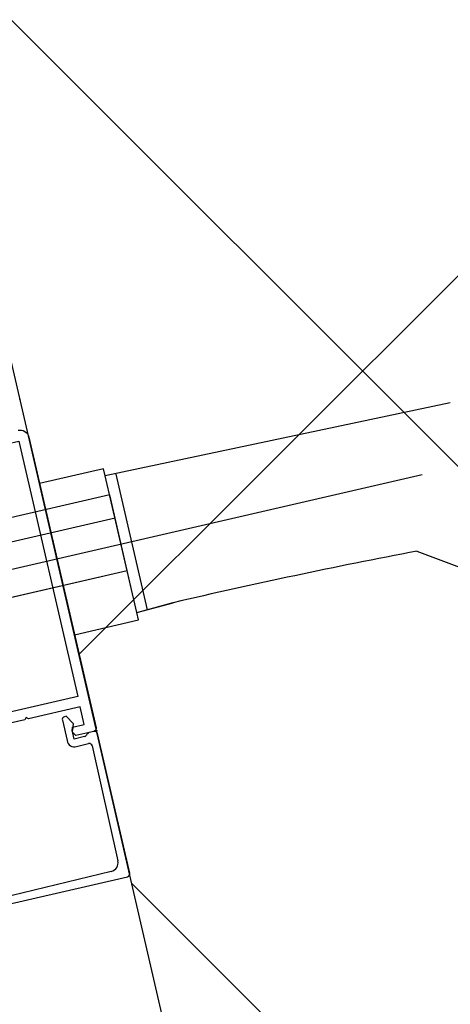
# Model space of a CAD drawing. Header units: centimetres. Extents: x -15121 to 17422, y -60492 to 0.
# Tile 16 of 256: x 1242 to 1249, y -30624 to -30608. Entities that reach past the tile are written whole.
import ezdxf

# ---------------------------------------------------------------- set-up
doc = ezdxf.new("R2010")
doc.units = ezdxf.units.CM
doc.header["$LTSCALE"] = 60
for name, color, linetype in [('A-----SZ', 8, 'Continuous'), ('A-DRZ', 7, 'Continuous'), ('AIKA powierzchnie2', 2, 'Continuous'), ('AIKA sufity podwieszane', 8, 'Continuous'), ('AIKA wymiarowanie ogólne rzut2', 7, 'Continuous')]:
    doc.layers.add(name, color=color, linetype=linetype)
doc.styles.add('wymiar', font='txt.shx', dxfattribs={"width": 0.6})
doc.dimstyles.new('Dwudziestka', dxfattribs={"dimtxt": 7, "dimasz": 0.7, "dimexe": 5, "dimexo": 0, "dimgap": 2.5, "dimtad": 1, "dimtoh": 1, "dimdec": 3, "dimrnd": 0.5, "dimdsep": 46, "dimtxsty": 'wymiar', "dimblk": 'znacznik', "dimcen": 0, "dimdle": 5, "dimse1": 1, "dimse2": 1, "dimclrd": 256, "dimclre": 256, "dimclrt": 256, "dimadec": 0, "dimazin": 0, "dimtfac": 0.4, "dimtdec": 3, "dimtix": 1, "dimtofl": 0, "dimtmove": 2, "dimatfit": 3, "dimldrblk": 'znacznik', "dimfxl": 1, "dimtolj": 1, "dimarcsym": 0})

# ---------------------------------------------------------------- blocks, each defined once
blk = doc.blocks.new('AL120')
at = {"layer": 'A-----SZ'}
for p, q in [((130.084, -12.173, 0), (130.084, 0.932, 0)), ((130.085, -12.174, 0), (130.085, 0.931, 0)), ((129.634, -0.001, 0), (129.634, -7.001, 0)), ((130.935, -7.003, 0), (130.935, -0.003, 0)), ((130.935, -7.003, 0), (130.935, -0.003, 0)), ((124.634, -3.634, 0), (124.634, -5.853, 0)), ((124.782, -5.608, 0), (124.764, -3.902, 0)), ((127.434, -5.383, 0), (127.084, -5.383, 0)), ((127.484, -5.432, 0), (127.484, -5.43, 0)), ((127.484, -5.433, 0), (127.484, -5.432, 0)), ((127.484, -5.461, 0), (127.484, -5.433, 0)), ((126.954, -5.513, 0), (126.954, -5.722, 0)), ((127.084, -5.503, 0), (127.234, -5.503, 0)), ((127.084, -5.682, 0), (127.084, -5.503, 0)), ((127.234, -5.503, 0), (127.234, -5.516, 0)), ((127.234, -5.516, 0), (127.334, -5.548, 0)), ((127.334, -5.548, 0), (127.484, -5.461, 0)), ((126.903, -5.772, 0), (124.931, -5.756, 0)), ((127.12, -5.738, 0), (127.099, -5.717, 0)), ((124.684, -5.903, 0), (127.084, -5.903, 0)), ((127.134, -5.853, 0), (127.134, -5.774, 0)), ((131.385, -5.901, 0), (128.785, -5.901, 0)), ((128.785, -5.903, 0), (128.785, -7.003, 0)), ((128.785, -5.903, 0), (128.785, -7.003, 0)), ((128.785, -5.903, 0), (128.785, -7.003, 0)), ((128.785, -5.903, 0), (128.785, -7.003, 0)), ((128.785, -5.903, 0), (128.785, -7.003, 0)), ((128.785, -5.903, 0), (128.785, -7.003, 0)), ((131.385, -7.003, 0), (131.385, -5.903, 0)), ((131.385, -7.003, 0), (131.385, -5.903, 0)), ((131.385, -7.003, 0), (131.385, -5.903, 0)), ((131.385, -7.003, 0), (131.385, -5.903, 0)), ((131.385, -7.003, 0), (131.385, -5.903, 0)), ((131.385, -7.003, 0), (131.385, -5.903, 0)), ((128.785, -7.003, 0), (128.91, -7.003, 0)), ((128.785, -7.003, 0), (128.91, -7.003, 0)), ((128.785, -7.003, 0), (128.91, -7.003, 0)), ((128.785, -7.003, 0), (128.91, -7.003, 0)), ((128.785, -7.003, 0), (128.91, -7.003, 0)), ((128.785, -7.003, 0), (128.91, -7.003, 0)), ((128.91, -7.003, 0), (131.26, -7.003, 0)), ((128.91, -7.003, 0), (128.936, -7.634, 0)), ((128.91, -7.003, 0), (131.26, -7.003, 0)), ((128.91, -7.003, 0), (128.937, -7.634, 0)), ((128.91, -7.003, 0), (131.26, -7.003, 0)), ((128.91, -7.003, 0), (128.937, -7.634, 0)), ((128.91, -7.003, 0), (131.26, -7.003, 0)), ((128.91, -7.003, 0), (128.937, -7.634, 0)), ((128.91, -7.003, 0), (131.26, -7.003, 0)), ((128.91, -7.003, 0), (131.26, -7.003, 0)), ((128.91, -7.003, 0), (128.937, -7.634, 0)), ((129.235, -7.003, 0), (130.935, -7.003, 0)), ((129.235, -7.003, 0), (130.935, -7.003, 0)), ((131.156, -12.903, 0), (131.26, -7.003, 0)), ((131.156, -12.903, 0), (131.26, -7.003, 0)), ((131.156, -12.903, 0), (131.26, -7.003, 0)), ((131.156, -12.903, 0), (131.26, -7.003, 0)), ((131.156, -12.903, 0), (131.26, -7.003, 0)), ((131.26, -7.003, 0), (131.385, -7.003, 0)), ((131.26, -7.003, 0), (131.385, -7.003, 0)), ((131.26, -7.003, 0), (131.385, -7.003, 0)), ((131.26, -7.003, 0), (131.385, -7.003, 0)), ((131.26, -7.003, 0), (131.385, -7.003, 0)), ((131.26, -7.003, 0), (131.385, -7.003, 0)), ((131.25, -7.179, 0), (128.917, -7.179, 0)), ((131.251, -7.179, 0), (128.918, -7.179, 0)), ((131.251, -7.179, 0), (128.918, -7.179, 0)), ((131.251, -7.179, 0), (128.918, -7.179, 0)), ((131.251, -7.179, 0), (128.918, -7.179, 0)), ((128.861, -11.801, 0), (127.297, -14.131, 0))]:
    blk.add_line(p, q, dxfattribs=at)
at = {"layer": 'A-----SZ', "elevation": 0}
for points in [[(129.635, -0.003), (129.635, -7.003), (130.535, -7.003), (130.535, -0.003)], [(128.91, -7.003), (131.26, -7.003), (131.385, -7.003), (131.385, -5.903), (128.785, -5.903), (128.785, -7.003)]]:
    blk.add_lwpolyline(points, close=True, dxfattribs=at)
blk.add_lwpolyline([(132.334, -5.753, -0.414292), (132.184, -5.903), (127.184, -5.903, -0.414214), (127.134, -5.853), (127.134, -5.544), (127.202, -5.505, -0.199244), (127.217, -5.503), (127.284, -5.521), (127.284, -5.723), (127.584, -5.723), (127.584, -4.833), (127.614, -4.803), (127.584, -4.773), (127.584, -3.863)], format="xyb", dxfattribs=at)
blk.add_lwpolyline([(128.532, -3.088), (132.026, -3.088, 0.33408), (132.199, -3.218), (132.654, -3.218), (132.654, -5.168), (132.304, -5.168, 0.414214), (132.154, -5.318), (132.154, -5.723), (127.764, -5.723), (127.764, -3.933), (127.804, -3.933, 0.414214), (127.904, -3.833), (127.904, -3.218), (127.904, -3.218), (128.359, -3.218, 0.333959)], format="xyb", close=True, dxfattribs=at)
at = {"layer": 'A-----SZ'}
for centre, radius, start, end in [((127.074, -5.503, 0), 0.121, 85.3137, 184.598), ((127.438, -5.428, 0), 0.0456, 357.7871, 95.5198), ((124.933, -5.606, 0), 0.151, 181.013, 269.2959), ((126.904, -5.722, 0), 0.05, 269.5416, 0.0018), ((127.122, -5.687, 0), 0.0382, 172.6022, 232.4525), ((127.099, -5.768, 0), 0.0361, 350.3585, 54.4669), ((124.684, -5.853, 0), 0.05, 180, 270), ((127.084, -5.853, 0), 0.05, 270, 360), ((24.851, -7.83, 0), 104.085, 357.81316, 0.10786), ((24.825, -7.83, 0), 104.111, 357.81373, 0.10784)]:
    blk.add_arc(centre, radius, start, end, dxfattribs=at)
for p in [(127.134, -5.903, 0), (127.134, -5.903, 0), (132.834, -5.901, 0), (132.834, -5.901, 0)]:
    blk.add_point(p, dxfattribs=at)
blk = doc.blocks.new('znacznik')
at = {"color": 0}
for points in [[(0, -5), (0, 5)], [(-4, 0), (4, 0)]]:
    blk.add_lwpolyline(points, dxfattribs=at)
at = {"color": 1}
blk.add_lwpolyline([(-2.121, -2.121), (2.121, 2.121)], dxfattribs=at)
blk = doc.blocks.new('*D7276')
at = {"layer": 'AIKA wymiarowanie ogólne rzut2', "lineweight": -2, "transparency": 16777216}
blk.add_line((1331.903, -30726.278), (1118.755, -29802.96), dxfattribs=at)
at = {"layer": 'Defpoints', "color": 0, "transparency": 16777216}
for p in [(1118.598, -29802.278), (1090.735, -29808.71), (1304.198, -30733.392)]:
    blk.add_point(p, dxfattribs=at)
at = {"layer": 'AIKA wymiarowanie ogólne rzut2', "lineweight": -2, "transparency": 16777216, "xscale": 0.7, "yscale": 0.7, "zscale": 0.7}
for p, rotation in [((1118.598, -29802.278), 102.999035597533), ((1332.061, -30726.96), 282.999035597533)]:
    blk.add_blockref('znacznik', p, dxfattribs=dict(at, rotation=rotation))
at = {"layer": 'AIKA wymiarowanie ogólne rzut2', "transparency": 16777216, "insert": (1231.175, -30263.269), "char_height": 7, "attachment_point": 5, "rotation": 282.999, "style": 'wymiar'}
blk.add_mtext('\\A1;949', dxfattribs=at)

msp = doc.modelspace()

# ---------------------------------------------------------------- hatches: boundary and pattern name
at = {"layer": 'AIKA sufity podwieszane', "transparency": 33554610}
h = msp.add_hatch(dxfattribs=at)
h.set_pattern_fill('ANSI37', color=256, scale=2.771036)
h.set_pattern_definition([(45, (5073.432, 672.602), (-6.221154, 6.221154), []), (135, (5073.432, 672.602), (-6.221154, -6.221154), [])])
h.paths.add_polyline_path([(1895.3422, -29622.938), (1051.961, -29817.6477), (1083.6791, -29955.0339), (1108.8373, -29949.2257), (1118.7352, -29992.098), (1098.8606, -29996.6864), (1151.9491, -30226.6377), (1171.8236, -30222.0493), (1195.98, -30326.6818), (1176.0567, -30331.2815), (1229.1072, -30560.8465), (1247.0331, -30556.708), (1258.8797, -30599.1305), (1239.2948, -30603.652), (1271.0129, -30741.0382), (1888.861, -30598.3967), (1885.2618, -30582.8068), (1928.1341, -30572.909), (1931.7333, -30588.4989), (1951.2207, -30583.9999), (1954.8998, -30599.9359), (2063.0549, -30574.9663), (2055.7765, -30543.4404), (2098.6488, -30533.5425), (2102.248, -30549.1325), (2108.8207, -30547.615)])

# ---------------------------------------------------------------- linework, layer by layer
at = {"layer": 'AIKA powierzchnie2'}
msp.add_lwpolyline([(1888.861, -30598.3967), (1271.0129, -30741.0382), (1239.2948, -30603.652), (1258.8797, -30599.1305), (1247.0331, -30556.708), (1229.1072, -30560.8465), (1176.0567, -30331.2815), (1195.98, -30326.6818), (1171.8236, -30222.0493), (1151.9491, -30226.6377), (1098.8606, -29996.6864), (1118.7352, -29992.098), (1108.8373, -29949.2257), (1083.6791, -29955.0339), (1051.961, -29817.6477), (1895.3422, -29622.938)], dxfattribs=at)
at = {"layer": 'AIKA sufity podwieszane', "transparency": 33554610}
msp.add_lwpolyline([(1888.861, -30598.3967), (1271.0129, -30741.0382), (1239.2948, -30603.652), (1258.8797, -30599.1305), (1247.0331, -30556.708), (1229.1072, -30560.8465), (1176.0567, -30331.2815), (1195.98, -30326.6818), (1171.8236, -30222.0493), (1151.9491, -30226.6377), (1098.8606, -29996.6864), (1118.7352, -29992.098), (1108.8373, -29949.2257), (1083.6791, -29955.0339), (1051.961, -29817.6477), (1895.3422, -29622.938)], dxfattribs=at)

# ---------------------------------------------------------------- block references
at = {"layer": 'A-DRZ', "rotation": 103.0000000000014}
msp.add_blockref('AL120', (1265.8268, -30744.8026, 0), dxfattribs=at)

# ---------------------------------------------------------------- dimensions: what is measured, and where the dimension line sits
at = {"layer": 'AIKA wymiarowanie ogólne rzut2'}
dim = msp.add_aligned_dim(p1=(1304.198, -30733.3917), p2=(1090.7349, -29808.7102), distance=-28.5954, dimstyle='Dwudziestka', dxfattribs=at)
dim.commit()
dim.dimension.update_dxf_attribs({"geometry": '*D7276', "text_midpoint": (1231.1754, -30263.2693)})

doc.saveas('drawing.dxf')
